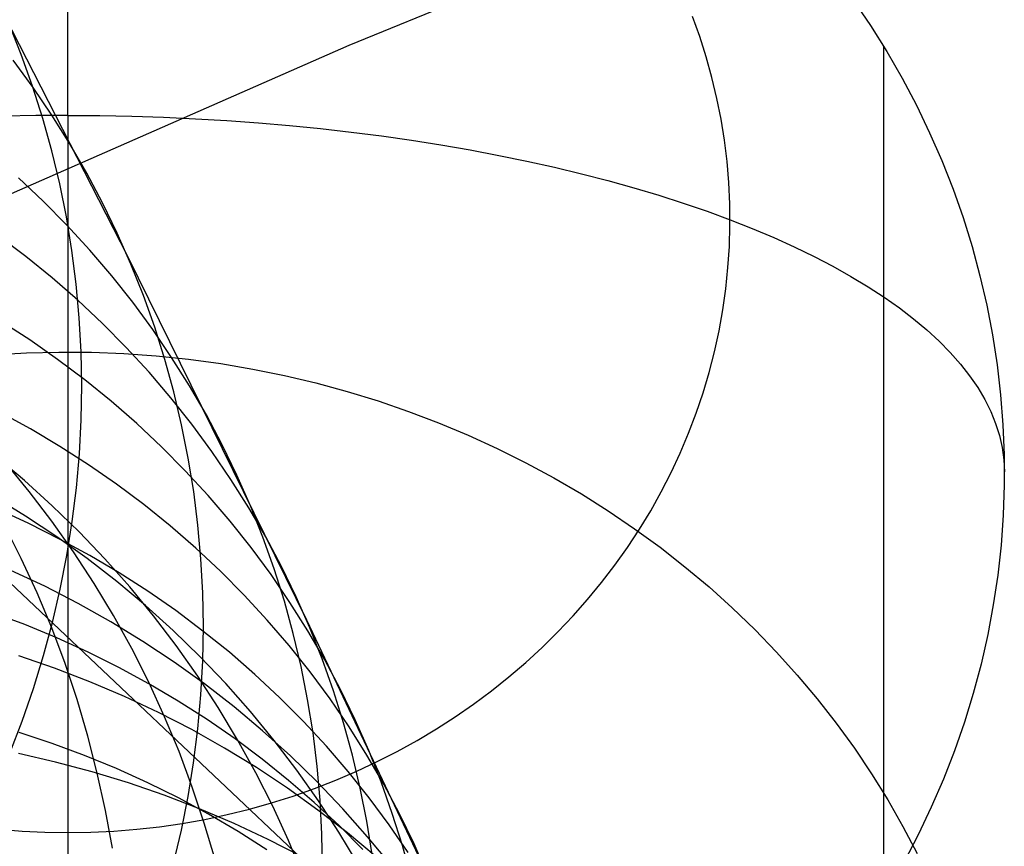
# Model space of a CAD drawing. Header units: millimetres. Extents: x 119 to 175.9, y -203.1 to -153.8.
# Tile 167 of 256: x 134.2 to 135.2, y -159.1 to -158.2. Entities that reach past the tile are written whole.
import ezdxf

# ---------------------------------------------------------------- set-up
doc = ezdxf.new("R2010")
doc.units = ezdxf.units.MM
doc.header["$MEASUREMENT"] = 0
doc.layers.add('Layer 01', color=5, linetype='Continuous', true_color=0x0000ff)
doc.layers.add('Livello 03', color=5, linetype='Continuous', true_color=0x0000ff)

msp = doc.modelspace()

# ---------------------------------------------------------------- linework, layer by layer
at = {"layer": 'Layer 01'}
for p, q in [((134.0281, -157.9477, 17.945), (134.2884, -158.4552, 19.8669)), ((134.58, -159.19, 49.5033), (133.3189, -157.9986, 54.1939)), ((134.2257, -158.2162, 14.5905), (134.2257, -158.1869, 14.6069)), ((135.0507, -158.1861, 15.661), (135.0688, -158.213, 15.65)), ((134.8894, -158.2245, 14.8931), (134.8818, -158.2033, 14.9018)), ((134.1767, -158.2433, 18.9244), (134.1636, -158.2103, 18.9348)), ((134.2257, -158.2461, 14.5752), (134.2257, -158.2162, 14.5905)), ((135.0688, -158.213, 15.65), (135.0859, -158.2403, 15.6387)), ((134.8962, -158.2459, 14.8843), (134.8894, -158.2245, 14.8931)), ((135.0828, -159.8027, 19.4514), (135.0828, -158.2351, 15.6408)), ((134.1887, -158.2766, 18.9139), (134.1767, -158.2433, 18.9244)), ((134.2257, -158.2765, 14.5608), (134.2257, -158.2461, 14.5752)), ((134.9023, -158.2676, 14.8754), (134.8962, -158.2459, 14.8843)), ((135.0859, -158.2403, 15.6387), (135.102, -158.2682, 15.6272)), ((134.1891, -158.2779, 19.9306), (134.1681, -158.2493, 19.9415)), ((134.9075, -158.2894, 14.8664), (134.9023, -158.2676, 14.8754)), ((135.102, -158.2682, 15.6272), (135.117, -158.2967, 15.6155)), ((134.1994, -158.3104, 18.9035), (134.1887, -158.2766, 18.9139)), ((134.209, -158.3072, 19.9196), (134.1891, -158.2779, 19.9306)), ((134.2257, -158.3073, 14.5475), (134.2257, -158.2765, 14.5608)), ((134.9118, -158.3113, 14.8574), (134.9075, -158.2894, 14.8664)), ((135.117, -158.2967, 15.6155), (135.1309, -158.3255, 15.6036)), ((134.1921, -158.3075, 14.548), (134.1586, -158.3082, 14.5496)), ((134.2257, -158.3073, 14.5475), (134.1921, -158.3075, 14.548)), ((134.2278, -158.3372, 19.9085), (134.209, -158.3072, 19.9196)), ((134.2257, -158.3073, 14.5475), (134.2257, -158.3386, 14.5352)), ((134.2257, -158.3073, 14.5475), (134.2593, -158.3075, 14.548)), ((134.2593, -158.3075, 14.548), (134.2928, -158.3082, 14.5496)), ((134.2928, -158.3082, 14.5496), (134.3263, -158.3093, 14.5523)), ((134.3263, -158.3093, 14.5523), (134.3597, -158.3108, 14.556)), ((134.2088, -158.3446, 18.8932), (134.1994, -158.3104, 18.9035)), ((134.3597, -158.3108, 14.556), (134.3928, -158.3128, 14.5607)), ((134.3928, -158.3128, 14.5607), (134.4258, -158.3151, 14.5665)), ((134.4258, -158.3151, 14.5665), (134.4586, -158.3179, 14.5734)), ((134.4586, -158.3179, 14.5734), (134.4911, -158.3212, 14.5812)), ((134.9154, -158.3334, 14.8483), (134.9118, -158.3113, 14.8574)), ((134.4911, -158.3212, 14.5812), (134.5233, -158.3248, 14.5901)), ((134.5233, -158.3248, 14.5901), (134.5551, -158.3289, 14.6)), ((134.5551, -158.3289, 14.6), (134.5866, -158.3334, 14.6109)), ((135.1309, -158.3255, 15.6036), (135.1437, -158.3548, 15.5916)), ((134.2257, -158.3386, 14.5352), (134.2257, -158.3703, 14.5241)), ((134.2456, -158.3679, 19.8974), (134.2278, -158.3372, 19.9085)), ((134.5866, -158.3334, 14.6109), (134.6176, -158.3383, 14.6228)), ((134.6176, -158.3383, 14.6228), (134.6482, -158.3436, 14.6357)), ((134.9181, -158.3556, 14.8392), (134.9154, -158.3334, 14.8483)), ((134.2171, -158.3791, 18.8829), (134.2088, -158.3446, 18.8932)), ((134.6482, -158.3436, 14.6357), (134.6783, -158.3493, 14.6495)), ((134.6783, -158.3493, 14.6495), (134.7078, -158.3553, 14.6642)), ((134.7078, -158.3553, 14.6642), (134.7368, -158.3618, 14.6799)), ((134.92, -158.3779, 14.83), (134.9181, -158.3556, 14.8392)), ((135.1437, -158.3548, 15.5916), (135.1555, -158.3846, 15.5794)), ((134.2257, -158.3703, 14.5241), (134.2257, -158.4023, 14.514)), ((134.2622, -158.3991, 19.8863), (134.2456, -158.3679, 19.8974)), ((134.7368, -158.3618, 14.6799), (134.7652, -158.3686, 14.6965)), ((134.7652, -158.3686, 14.6965), (134.793, -158.3758, 14.714)), ((134.1997, -158.3973, 20.8665), (134.1737, -158.3729, 20.8776)), ((134.2241, -158.4139, 18.8727), (134.2171, -158.3791, 18.8829)), ((134.793, -158.3758, 14.714), (134.8201, -158.3834, 14.7323)), ((134.921, -158.4002, 14.8208), (134.92, -158.3779, 14.83)), ((134.8201, -158.3834, 14.7323), (134.8465, -158.3912, 14.7515)), ((134.8465, -158.3912, 14.7515), (134.8722, -158.3995, 14.7715)), ((135.1555, -158.3846, 15.5794), (135.1661, -158.4146, 15.567)), ((134.2247, -158.4226, 20.8554), (134.1997, -158.3973, 20.8665)), ((134.2257, -158.4023, 14.514), (134.2257, -158.4347, 14.505)), ((134.2776, -158.431, 19.8752), (134.2622, -158.3991, 19.8863)), ((134.8722, -158.3995, 14.7715), (134.8971, -158.408, 14.7923)), ((134.9212, -158.4225, 14.8116), (134.921, -158.4002, 14.8208)), ((134.8971, -158.408, 14.7923), (134.9213, -158.4169, 14.8139)), ((134.2299, -158.449, 18.8627), (134.2241, -158.4139, 18.8727)), ((134.2487, -158.4487, 20.8441), (134.2247, -158.4226, 20.8554)), ((134.9206, -158.4448, 14.8025), (134.9212, -158.4225, 14.8116)), ((134.9213, -158.4169, 14.8139), (134.9446, -158.4261, 14.8363)), ((135.1661, -158.4146, 15.567), (135.1755, -158.445, 15.5545)), ((134.1814, -158.4554, 21.324), (134.1529, -158.4339, 21.3348)), ((134.2919, -158.4634, 19.8641), (134.2776, -158.431, 19.8752)), ((134.9446, -158.4261, 14.8363), (134.9671, -158.4356, 14.8593)), ((134.2257, -158.4347, 14.505), (134.2257, -158.4673, 14.4971)), ((134.9671, -158.4356, 14.8593), (134.9887, -158.4454, 14.8831)), ((134.2344, -158.4843, 18.8527), (134.2299, -158.449, 18.8627)), ((134.2717, -158.4757, 20.8327), (134.2487, -158.4487, 20.8441)), ((134.9191, -158.4671, 14.7933), (134.9206, -158.4448, 14.8025)), ((134.9887, -158.4454, 14.8831), (135.0095, -158.4554, 14.9075)), ((135.1755, -158.445, 15.5545), (135.1838, -158.4757, 15.5419)), ((134.2091, -158.4778, 21.313), (134.1814, -158.4554, 21.324)), ((134.2884, -158.4552, 19.8669), (134.4763, -158.837, 21.1625)), ((134.305, -158.4963, 19.853), (134.2919, -158.4634, 19.8641)), ((135.0095, -158.4554, 14.9075), (135.0293, -158.4657, 14.9326)), ((134.2257, -158.4673, 14.4971), (134.2257, -158.5002, 14.4904)), ((134.9168, -158.4893, 14.7841), (134.9191, -158.4671, 14.7933)), ((135.0293, -158.4657, 14.9326), (135.0482, -158.4763, 14.9583)), ((134.236, -158.5013, 21.3018), (134.2091, -158.4778, 21.313)), ((134.2376, -158.5198, 18.8428), (134.2344, -158.4843, 18.8527)), ((134.2938, -158.5035, 20.8212), (134.2717, -158.4757, 20.8327)), ((135.0482, -158.4763, 14.9583), (135.0662, -158.4871, 14.9845)), ((135.1838, -158.4757, 15.5419), (135.191, -158.5066, 15.5292)), ((134.9137, -158.5115, 14.775), (134.9168, -158.4893, 14.7841)), ((135.0662, -158.4871, 14.9845), (135.0831, -158.4981, 15.0113)), ((134.2257, -158.5002, 14.4904), (134.2257, -158.5333, 14.4848)), ((134.2619, -158.5256, 21.2905), (134.236, -158.5013, 21.3018)), ((134.3148, -158.532, 20.8096), (134.2938, -158.5035, 20.8212)), ((134.3169, -158.5297, 19.842), (134.305, -158.4963, 19.853)), ((135.0831, -158.4981, 15.0113), (135.0991, -158.5094, 15.0387)), ((134.9097, -158.5335, 14.766), (134.9137, -158.5115, 14.775)), ((135.0991, -158.5094, 15.0387), (135.114, -158.5208, 15.0665)), ((135.191, -158.5066, 15.5292), (135.197, -158.5377, 15.5163)), ((134.1856, -158.543, 21.7609), (134.1555, -158.5236, 21.7716)), ((134.2395, -158.5554, 18.8331), (134.2376, -158.5198, 18.8428)), ((134.2869, -158.5509, 21.279), (134.2619, -158.5256, 21.2905)), ((135.114, -158.5208, 15.0665), (135.1279, -158.5325, 15.0948)), ((134.2257, -158.5333, 14.4848), (134.2257, -158.5666, 14.4803)), ((134.3347, -158.5613, 20.798), (134.3148, -158.532, 20.8096)), ((134.3276, -158.5635, 19.8309), (134.3169, -158.5297, 19.842)), ((134.905, -158.5554, 14.757), (134.9097, -158.5335, 14.766)), ((135.1279, -158.5325, 15.0948), (135.1408, -158.5443, 15.1235)), ((134.2149, -158.5635, 21.75), (134.1856, -158.543, 21.7609)), ((135.1408, -158.5443, 15.1235), (135.1526, -158.5562, 15.1525)), ((135.197, -158.5377, 15.5163), (135.2018, -158.569, 15.5035)), ((134.148, -158.5585, 17.7355), (134.1821, -158.5566, 17.7363)), ((134.1821, -158.5566, 17.7363), (134.2163, -158.5557, 17.7367)), ((134.2163, -158.5557, 17.7367), (134.2504, -158.556, 17.7366)), ((134.2402, -158.591, 18.8235), (134.2395, -158.5554, 18.8331)), ((134.2504, -158.556, 17.7366), (134.2845, -158.5573, 17.736)), ((134.2845, -158.5573, 17.736), (134.3186, -158.5597, 17.735)), ((134.311, -158.577, 21.2674), (134.2869, -158.5509, 21.279)), ((134.8994, -158.5771, 14.748), (134.905, -158.5554, 14.757)), ((135.1526, -158.5562, 15.1525), (135.1633, -158.5683, 15.182)), ((134.2435, -158.5849, 21.7389), (134.2149, -158.5635, 21.75)), ((134.2257, -158.5666, 14.4803), (134.2257, -158.6, 14.4769)), ((134.3186, -158.5597, 17.735), (134.3525, -158.5633, 17.7336)), ((134.337, -158.5976, 19.82), (134.3276, -158.5635, 19.8309)), ((134.3535, -158.5912, 20.7863), (134.3347, -158.5613, 20.798)), ((134.3525, -158.5633, 17.7336), (134.3863, -158.5679, 17.7317)), ((134.3863, -158.5679, 17.7317), (134.4199, -158.5736, 17.7293)), ((134.334, -158.6039, 21.2557), (134.311, -158.577, 21.2674)), ((134.4199, -158.5736, 17.7293), (134.4532, -158.5803, 17.7265)), ((134.8929, -158.5986, 14.7392), (134.8994, -158.5771, 14.748)), ((135.1633, -158.5683, 15.182), (135.1729, -158.5806, 15.2117)), ((135.2018, -158.569, 15.5035), (135.2055, -158.6005, 15.4905)), ((134.2712, -158.6074, 21.7276), (134.2435, -158.5849, 21.7389)), ((134.4532, -158.5803, 17.7265), (134.4863, -158.5882, 17.7233)), ((134.4863, -158.5882, 17.7233), (134.519, -158.5971, 17.7197)), ((135.1729, -158.5806, 15.2117), (135.1814, -158.5929, 15.2418)), ((134.2397, -158.6268, 18.8141), (134.2402, -158.591, 18.8235)), ((134.3452, -158.6321, 19.8091), (134.337, -158.5976, 19.82)), ((134.3712, -158.6218, 20.7745), (134.3535, -158.5912, 20.7863)), ((134.519, -158.5971, 17.7197), (134.5515, -158.607, 17.7156)), ((134.8857, -158.6199, 14.7304), (134.8929, -158.5986, 14.7392)), ((135.1814, -158.5929, 15.2418), (135.1888, -158.6054, 15.2721)), ((134.2257, -158.6, 14.4769), (134.2257, -158.6336, 14.4747)), ((134.298, -158.6308, 21.7161), (134.2712, -158.6074, 21.7276)), ((134.356, -158.6316, 21.2438), (134.334, -158.6039, 21.2557)), ((134.5515, -158.607, 17.7156), (134.5835, -158.618, 17.7111)), ((135.1888, -158.6054, 15.2721), (135.1951, -158.618, 15.3026)), ((135.2055, -158.6005, 15.4905), (135.2079, -158.632, 15.4776)), ((134.1865, -158.6363, 22.1892), (134.155, -158.6191, 22.1997)), ((134.5835, -158.618, 17.7111), (134.6151, -158.63, 17.7061)), ((134.8777, -158.641, 14.7217), (134.8857, -158.6199, 14.7304)), ((135.1951, -158.618, 15.3026), (135.2002, -158.6306, 15.3333)), ((134.2378, -158.6625, 18.8048), (134.2397, -158.6268, 18.8141)), ((134.3878, -158.653, 20.7628), (134.3712, -158.6218, 20.7745)), ((134.6151, -158.63, 17.7061), (134.6462, -158.643, 17.7008)), ((134.2174, -158.6547, 22.1785), (134.1865, -158.6363, 22.1892)), ((134.2257, -158.6336, 14.4747), (134.2257, -158.6671, 14.4736)), ((134.324, -158.6551, 21.7044), (134.298, -158.6308, 21.7161)), ((134.3522, -158.667, 19.7983), (134.3452, -158.6321, 19.8091)), ((134.377, -158.6601, 21.2319), (134.356, -158.6316, 21.2438)), ((135.2002, -158.6306, 15.3333), (135.2042, -158.6433, 15.3641)), ((135.2079, -158.632, 15.4776), (135.2092, -158.6636, 15.4646)), ((134.6462, -158.643, 17.7008), (134.6768, -158.657, 17.695)), ((134.8689, -158.6618, 14.7132), (134.8777, -158.641, 14.7217)), ((135.2042, -158.6433, 15.3641), (135.2071, -158.656, 15.3951)), ((134.2475, -158.6741, 22.1675), (134.2174, -158.6547, 22.1785)), ((134.349, -158.6803, 21.6926), (134.324, -158.6551, 21.7044)), ((134.3969, -158.6894, 21.2199), (134.377, -158.6601, 21.2319)), ((134.4033, -158.6848, 20.751), (134.3878, -158.653, 20.7628)), ((134.6768, -158.657, 17.695), (134.7069, -158.6719, 17.6889)), ((135.2071, -158.656, 15.3951), (135.2088, -158.6688, 15.4261)), ((134.1801, -158.6907, 49.8121), (134.1499, -158.6655, 49.7973)), ((134.1851, -158.702, 50.3752), (134.16, -158.6716, 50.3604)), ((134.2257, -158.6671, 14.4736), (134.2257, -158.7007, 14.4737)), ((134.2347, -158.6982, 18.7957), (134.2378, -158.6625, 18.8048)), ((134.3579, -158.702, 19.7876), (134.3522, -158.667, 19.7983)), ((134.8593, -158.6823, 14.7048), (134.8689, -158.6618, 14.7132)), ((135.2088, -158.6688, 15.4261), (135.2094, -158.6815, 15.4572)), ((135.2092, -158.6636, 15.4646), (135.2093, -158.6952, 15.4516)), ((134.2769, -158.6945, 22.1563), (134.2475, -158.6741, 22.1675)), ((134.373, -158.7063, 21.6807), (134.349, -158.6803, 21.6926)), ((134.7069, -158.6719, 17.6889), (134.7363, -158.6879, 17.6823)), ((134.2092, -158.717, 49.827), (134.1801, -158.6907, 49.8121)), ((134.4158, -158.7193, 21.2079), (134.3969, -158.6894, 21.2199)), ((134.4175, -158.7172, 20.7392), (134.4033, -158.6848, 20.751)), ((134.7363, -158.6879, 17.6823), (134.7652, -158.7047, 17.6754)), ((134.849, -158.7025, 14.6965), (134.8593, -158.6823, 14.7048)), ((134.209, -158.7333, 50.3899), (134.1851, -158.702, 50.3752)), ((134.2257, -158.7007, 14.4737), (134.2257, -158.7343, 14.4749)), ((134.2303, -158.7337, 18.7869), (134.2347, -158.6982, 18.7957)), ((134.3055, -158.7159, 22.1449), (134.2769, -158.6945, 22.1563)), ((134.3623, -158.7373, 19.777), (134.3579, -158.702, 19.7876)), ((134.8379, -158.7223, 14.6883), (134.849, -158.7025, 14.6965)), ((135.2093, -158.6952, 15.4516), (135.2082, -158.7268, 15.4386)), ((134.1812, -158.7279, 49.2721), (134.1476, -158.7073, 49.2576)), ((134.3961, -158.7332, 21.6686), (134.373, -158.7063, 21.6807)), ((134.7652, -158.7047, 17.6754), (134.7934, -158.7225, 17.6681)), ((134.1847, -158.7358, 22.6099), (134.1518, -158.7208, 22.6202)), ((134.2374, -158.7444, 49.8418), (134.2092, -158.717, 49.827)), ((134.3332, -158.7383, 22.1332), (134.3055, -158.7159, 22.1449)), ((134.4335, -158.7498, 21.1958), (134.4158, -158.7193, 21.2079)), ((134.4306, -158.75, 20.7274), (134.4175, -158.7172, 20.7392)), ((134.7934, -158.7225, 17.6681), (134.821, -158.7412, 17.6604)), ((134.8261, -158.7418, 14.6803), (134.8379, -158.7223, 14.6883)), ((134.214, -158.7496, 49.2866), (134.1812, -158.7279, 49.2721)), ((134.2317, -158.7655, 50.4045), (134.209, -158.7333, 50.3899)), ((134.2246, -158.7692, 18.7782), (134.2303, -158.7337, 18.7869)), ((134.4181, -158.7609, 21.6565), (134.3961, -158.7332, 21.6686)), ((135.2082, -158.7268, 15.4386), (135.2059, -158.7584, 15.4256)), ((134.1767, -158.7723, 50.9585), (134.1588, -158.7368, 50.9444)), ((134.217, -158.752, 22.5994), (134.1847, -158.7358, 22.6099)), ((134.2257, -158.7343, 14.4749), (134.2257, -158.7678, 14.4773)), ((134.36, -158.7616, 22.1214), (134.3332, -158.7383, 22.1332)), ((134.3655, -158.7728, 19.7666), (134.3623, -158.7373, 19.777)), ((134.8135, -158.7608, 14.6724), (134.8261, -158.7418, 14.6803)), ((134.821, -158.7412, 17.6604), (134.8478, -158.7607, 17.6523)), ((134.2459, -158.7725, 49.3013), (134.214, -158.7496, 49.2866)), ((134.2486, -158.7692, 22.5887), (134.217, -158.752, 22.5994)), ((134.2646, -158.7728, 49.8567), (134.2374, -158.7444, 49.8418)), ((134.4424, -158.7834, 20.7157), (134.4306, -158.75, 20.7274)), ((134.4501, -158.781, 21.1837), (134.4335, -158.7498, 21.1958)), ((134.386, -158.7859, 22.1095), (134.36, -158.7616, 22.1214)), ((134.4391, -158.7894, 21.6442), (134.4181, -158.7609, 21.6565)), ((134.8002, -158.7795, 14.6648), (134.8135, -158.7608, 14.6724)), ((134.8478, -158.7607, 17.6523), (134.8739, -158.7811, 17.644)), ((135.2059, -158.7584, 15.4256), (135.2024, -158.7898, 15.4126)), ((134.1933, -158.8084, 50.9724), (134.1767, -158.7723, 50.9585)), ((134.2177, -158.8045, 18.7697), (134.2246, -158.7692, 18.7782)), ((134.2257, -158.7678, 14.4773), (134.2257, -158.8012, 14.4808)), ((134.2533, -158.7986, 50.4191), (134.2317, -158.7655, 50.4045)), ((134.277, -158.7966, 49.3161), (134.2459, -158.7725, 49.3013)), ((134.2794, -158.7875, 22.5776), (134.2486, -158.7692, 22.5887)), ((134.2907, -158.8022, 49.8716), (134.2646, -158.7728, 49.8567)), ((134.3674, -158.8084, 19.7562), (134.3655, -158.7728, 19.7666)), ((134.2015, -158.8016, 48.7553), (134.1657, -158.7849, 48.7413)), ((134.4531, -158.8171, 20.704), (134.4424, -158.7834, 20.7157)), ((134.4655, -158.8128, 21.1716), (134.4501, -158.781, 21.1837)), ((134.7863, -158.7977, 14.6573), (134.8002, -158.7795, 14.6648)), ((134.8739, -158.7811, 17.644), (134.8992, -158.8023, 17.6352)), ((134.3096, -158.8068, 22.5664), (134.2794, -158.7875, 22.5776)), ((134.411, -158.811, 22.0973), (134.386, -158.7859, 22.1095)), ((134.459, -158.8185, 21.6319), (134.4391, -158.7894, 21.6442)), ((135.2024, -158.7898, 15.4126), (135.1977, -158.8211, 15.3997)), ((134.2366, -158.8197, 48.7694), (134.2015, -158.8016, 48.7553)), ((134.2096, -158.8396, 18.7614), (134.2177, -158.8045, 18.7697)), ((134.2257, -158.8012, 14.4808), (134.2257, -158.8344, 14.4855)), ((134.2736, -158.8324, 50.4335), (134.2533, -158.7986, 50.4191)), ((134.3071, -158.8218, 49.3309), (134.277, -158.7966, 49.3161)), ((134.3157, -158.8325, 49.8864), (134.2907, -158.8022, 49.8716)), ((134.7717, -158.8155, 14.65), (134.7863, -158.7977, 14.6573)), ((134.8992, -158.8023, 17.6352), (134.9236, -158.8243, 17.6262)), ((134.2087, -158.8451, 50.9861), (134.1933, -158.8084, 50.9724)), ((134.339, -158.8272, 22.5548), (134.3096, -158.8068, 22.5664)), ((134.368, -158.844, 19.7461), (134.3674, -158.8084, 19.7562)), ((134.435, -158.8371, 22.0851), (134.411, -158.811, 22.0973)), ((134.4797, -158.8451, 21.1595), (134.4655, -158.8128, 21.1716)), ((134.7564, -158.8328, 14.6429), (134.7717, -158.8155, 14.65)), ((134.2709, -158.839, 48.7837), (134.2366, -158.8197, 48.7694)), ((134.3362, -158.8481, 49.3457), (134.3071, -158.8218, 49.3309)), ((134.4625, -158.8513, 20.6924), (134.4531, -158.8171, 20.704)), ((134.4778, -158.8484, 21.6195), (134.459, -158.8185, 21.6319)), ((134.9236, -158.8243, 17.6262), (134.9473, -158.8471, 17.6168)), ((135.1977, -158.8211, 15.3997), (135.1919, -158.8523, 15.3869)), ((134.1806, -158.8419, 23.0238), (134.1465, -158.8292, 23.0337)), ((134.2257, -158.8344, 14.4855), (134.2257, -158.8675, 14.4913)), ((134.2928, -158.8671, 50.4478), (134.2736, -158.8324, 50.4335)), ((134.3395, -158.8638, 49.9011), (134.3157, -158.8325, 49.8864)), ((134.3676, -158.8486, 22.5431), (134.339, -158.8272, 22.5548)), ((134.4581, -158.8639, 22.0727), (134.435, -158.8371, 22.0851)), ((134.4763, -158.837, 21.1625), (134.6622, -159.2282, 22.3676)), ((134.7404, -158.8495, 14.636), (134.7564, -158.8328, 14.6429)), ((134.2141, -158.8558, 23.0137), (134.1806, -158.8419, 23.0238)), ((134.2002, -158.8744, 18.7534), (134.2096, -158.8396, 18.7614)), ((134.2227, -158.8825, 50.9996), (134.2087, -158.8451, 50.9861)), ((134.3045, -158.8595, 48.7981), (134.2709, -158.839, 48.7837)), ((134.3674, -158.8798, 19.736), (134.368, -158.844, 19.7461)), ((134.4928, -158.8779, 21.1473), (134.4797, -158.8451, 21.1595)), ((134.9473, -158.8471, 17.6168), (134.97, -158.8706, 17.6071)), ((134.247, -158.8707, 23.0032), (134.2141, -158.8558, 23.0137)), ((134.3644, -158.8754, 49.3606), (134.3362, -158.8481, 49.3457)), ((134.3953, -158.8709, 22.5312), (134.3676, -158.8486, 22.5431)), ((134.4706, -158.8857, 20.6809), (134.4625, -158.8513, 20.6924)), ((134.4955, -158.8789, 21.6071), (134.4778, -158.8484, 21.6195)), ((134.7239, -158.8658, 14.6293), (134.7404, -158.8495, 14.636)), ((135.1919, -158.8523, 15.3869), (135.1849, -158.8832, 15.3742)), ((134.2257, -158.8675, 14.4913), (134.2257, -158.9004, 14.4982)), ((134.3106, -158.9024, 50.4619), (134.2928, -158.8671, 50.4478)), ((134.3373, -158.8813, 48.8126), (134.3045, -158.8595, 48.7981)), ((134.3622, -158.896, 49.9158), (134.3395, -158.8638, 49.9011)), ((134.4801, -158.8915, 22.0602), (134.4581, -158.8639, 22.0727)), ((134.7068, -158.8815, 14.6228), (134.7239, -158.8658, 14.6293)), ((134.2117, -158.8876, 48.2471), (134.1742, -158.8747, 48.2339)), ((134.1896, -158.9089, 18.7456), (134.2002, -158.8744, 18.7534)), ((134.2792, -158.8868, 22.9924), (134.247, -158.8707, 23.0032)), ((134.3915, -158.9037, 49.3755), (134.3644, -158.8754, 49.3606)), ((134.4222, -158.8942, 22.5191), (134.3953, -158.8709, 22.5312)), ((134.5046, -158.9112, 21.1353), (134.4928, -158.8779, 21.1473)), ((134.97, -158.8706, 17.6071), (134.9919, -158.8949, 17.5971)), ((134.2487, -158.9018, 48.2606), (134.2117, -158.8876, 48.2471)), ((134.2353, -158.9204, 51.0129), (134.2227, -158.8825, 50.9996)), ((134.3108, -158.904, 22.9814), (134.2792, -158.8868, 22.9924)), ((134.3692, -158.9041, 48.8273), (134.3373, -158.8813, 48.8126)), ((134.3654, -158.9155, 19.7262), (134.3674, -158.8798, 19.736)), ((134.4775, -158.9205, 20.6694), (134.4706, -158.8857, 20.6809)), ((134.5121, -158.9101, 21.5946), (134.4955, -158.8789, 21.6071)), ((134.689, -158.8967, 14.6166), (134.7068, -158.8815, 14.6228)), ((135.1849, -158.8832, 15.3742), (135.1767, -158.914, 15.3616)), ((134.3837, -158.929, 49.9304), (134.3622, -158.896, 49.9158)), ((134.4481, -158.9184, 22.5068), (134.4222, -158.8942, 22.5191)), ((134.5011, -158.9199, 22.0476), (134.4801, -158.8915, 22.0602)), ((134.6707, -158.9113, 14.6106), (134.689, -158.8967, 14.6166)), ((134.9919, -158.8949, 17.5971), (135.0129, -158.9198, 17.5869)), ((134.1778, -158.9431, 18.738), (134.1896, -158.9089, 18.7456)), ((134.2257, -158.9004, 14.4982), (134.2257, -158.933, 14.5062)), ((134.2851, -158.9173, 48.2742), (134.2487, -158.9018, 48.2606)), ((134.3272, -158.9385, 50.4759), (134.3106, -158.9024, 50.4619)), ((134.3417, -158.9222, 22.9701), (134.3108, -158.904, 22.9814)), ((134.4002, -158.9282, 48.842), (134.3692, -158.9041, 48.8273)), ((134.4175, -158.9331, 49.3904), (134.3915, -158.9037, 49.3755)), ((134.3209, -158.9341, 48.2881), (134.2851, -158.9173, 48.2742)), ((134.3622, -158.9512, 19.7165), (134.3654, -158.9155, 19.7262)), ((134.4731, -158.9435, 22.4943), (134.4481, -158.9184, 22.5068)), ((134.521, -158.9491, 22.0349), (134.5011, -158.9199, 22.0476)), ((134.5152, -158.9449, 21.1232), (134.5046, -158.9112, 21.1353)), ((134.5275, -158.9418, 21.5821), (134.5121, -158.9101, 21.5946)), ((134.6519, -158.9253, 14.6048), (134.6707, -158.9113, 14.6106)), ((135.0129, -158.9198, 17.5869), (135.0329, -158.9454, 17.5764)), ((135.1767, -158.914, 15.3616), (135.1674, -158.9444, 15.349)), ((134.2467, -158.9588, 51.0259), (134.2353, -158.9204, 51.0129)), ((134.3719, -158.9415, 22.9585), (134.3417, -158.9222, 22.9701)), ((134.404, -158.9628, 49.9449), (134.3837, -158.929, 49.9304)), ((134.4303, -158.9533, 48.8568), (134.4002, -158.9282, 48.842)), ((134.4832, -158.9555, 20.658), (134.4775, -158.9205, 20.6694)), ((134.6326, -158.9386, 14.5993), (134.6519, -158.9253, 14.6048)), ((134.2257, -158.933, 14.5062), (134.2257, -158.9653, 14.5153)), ((134.3559, -158.9521, 48.3021), (134.3209, -158.9341, 48.2881)), ((134.3425, -158.9751, 50.4897), (134.3272, -158.9385, 50.4759)), ((134.4425, -158.9634, 49.4052), (134.4175, -158.9331, 49.3904)), ((134.6128, -158.9514, 14.5941), (134.6326, -158.9386, 14.5993)), ((134.1647, -158.9769, 18.7307), (134.1778, -158.9431, 18.738)), ((134.4013, -158.9618, 22.9467), (134.3719, -158.9415, 22.9585)), ((134.4972, -158.9694, 22.4817), (134.4731, -158.9435, 22.4943)), ((134.5246, -158.979, 21.1113), (134.5152, -158.9449, 21.1232)), ((134.5398, -158.9789, 22.0222), (134.521, -158.9491, 22.0349)), ((134.5417, -158.9741, 21.5697), (134.5275, -158.9418, 21.5821)), ((135.0329, -158.9454, 17.5764), (135.0519, -158.9716, 17.5656)), ((135.1674, -158.9444, 15.349), (135.157, -158.9745, 15.3367)), ((134.2091, -158.9665, 23.422), (134.1745, -158.955, 23.4318)), ((134.2566, -158.9977, 51.0387), (134.2467, -158.9588, 51.0259)), ((134.3903, -158.9714, 48.3163), (134.3559, -158.9521, 48.3021)), ((134.3577, -158.9868, 19.7071), (134.3622, -158.9512, 19.7165)), ((134.4594, -158.9796, 48.8716), (134.4303, -158.9533, 48.8568)), ((134.4876, -158.9908, 20.6468), (134.4832, -158.9555, 20.658)), ((134.5925, -158.9635, 14.5891), (134.6128, -158.9514, 14.5941)), ((134.2431, -158.9791, 23.412), (134.2091, -158.9665, 23.422)), ((134.2257, -158.9653, 14.5153), (134.2257, -158.9973, 14.5256)), ((134.4238, -158.9919, 48.3306), (134.3903, -158.9714, 48.3163)), ((134.4299, -158.9831, 22.9347), (134.4013, -158.9618, 22.9467)), ((134.4231, -158.9973, 49.9593), (134.404, -158.9628, 49.9449)), ((134.4663, -158.9946, 49.42), (134.4425, -158.9634, 49.4052)), ((134.5202, -158.9962, 22.469), (134.4972, -158.9694, 22.4817)), ((134.5717, -158.9749, 14.5844), (134.5925, -158.9635, 14.5891)), ((135.0519, -158.9716, 17.5656), (135.0699, -158.9984, 17.5545)), ((134.2128, -158.9861, 47.7481), (134.1738, -158.9773, 47.7359)), ((134.2766, -158.9929, 23.4015), (134.2431, -158.9791, 23.412)), ((134.3564, -159.0124, 50.5033), (134.3425, -158.9751, 50.4897)), ((134.4875, -159.0069, 48.8865), (134.4594, -158.9796, 48.8716)), ((134.5327, -159.0135, 21.0994), (134.5246, -158.979, 21.1113)), ((134.5575, -159.0094, 22.0094), (134.5398, -158.9789, 22.0222)), ((134.5547, -159.0069, 21.5572), (134.5417, -158.9741, 21.5697)), ((134.5506, -158.9857, 14.5799), (134.5717, -158.9749, 14.5844)), ((135.157, -158.9745, 15.3367), (135.1454, -159.0042, 15.3244)), ((134.2513, -158.9964, 47.7607), (134.2128, -158.9861, 47.7481)), ((134.352, -159.0223, 19.6978), (134.3577, -158.9868, 19.7071)), ((134.4565, -159.0136, 48.3451), (134.4238, -158.9919, 48.3306)), ((134.4576, -159.0054, 22.9224), (134.4299, -158.9831, 22.9347)), ((134.4907, -159.0262, 20.6357), (134.4876, -158.9908, 20.6468)), ((134.5291, -158.9958, 14.5758), (134.5506, -158.9857, 14.5799)), ((134.2257, -158.9973, 14.5256), (134.2257, -159.0289, 14.5369)), ((134.2894, -159.0079, 47.7735), (134.2513, -158.9964, 47.7607)), ((134.2652, -159.0369, 51.0512), (134.2566, -158.9977, 51.0387)), ((134.3096, -159.0078, 23.3908), (134.2766, -158.9929, 23.4015)), ((134.4409, -159.0326, 49.9735), (134.4231, -158.9973, 49.9593)), ((134.489, -159.0267, 49.4348), (134.4663, -158.9946, 49.42)), ((134.5071, -159.0052, 14.5719), (134.5291, -158.9958, 14.5758)), ((134.5422, -159.0238, 22.4561), (134.5202, -158.9962, 22.469)), ((135.0699, -158.9984, 17.5545), (135.0869, -159.0258, 17.5433)), ((134.327, -159.0208, 47.7865), (134.2894, -159.0079, 47.7735)), ((134.3419, -159.0238, 23.3798), (134.3096, -159.0078, 23.3908)), ((134.369, -159.0503, 50.5166), (134.3564, -159.0124, 50.5033)), ((134.4845, -159.0286, 22.91), (134.4576, -159.0054, 22.9224)), ((134.4849, -159.0138, 14.5684), (134.5071, -159.0052, 14.5719)), ((134.5146, -159.0352, 48.9014), (134.4875, -159.0069, 48.8865)), ((134.5665, -159.0401, 21.5447), (134.5547, -159.0069, 21.5572)), ((134.574, -159.0405, 21.9966), (134.5575, -159.0094, 22.0094)), ((135.1454, -159.0042, 15.3244), (135.1327, -159.0336, 15.3123)), ((134.3639, -159.0351, 47.7998), (134.327, -159.0208, 47.7865)), ((134.345, -159.0576, 19.6888), (134.352, -159.0223, 19.6978)), ((134.4395, -159.029, 14.5621), (134.4623, -159.0218, 14.5651)), ((134.4884, -159.0365, 48.3597), (134.4565, -159.0136, 48.3451)), ((134.4623, -159.0218, 14.5651), (134.4849, -159.0138, 14.5684)), ((134.5396, -159.0482, 21.0875), (134.5327, -159.0135, 21.0994)), ((134.2257, -159.0289, 14.5369), (134.2257, -159.0602, 14.5493)), ((134.3735, -159.0409, 23.3685), (134.3419, -159.0238, 23.3798)), ((134.4164, -159.0355, 14.5594), (134.4395, -159.029, 14.5621)), ((134.4574, -159.0686, 49.9875), (134.4409, -159.0326, 49.9735)), ((134.5105, -159.0528, 22.8974), (134.4845, -159.0286, 22.91)), ((134.5104, -159.0597, 49.4494), (134.489, -159.0267, 49.4348)), ((134.4925, -159.0618, 20.6247), (134.4907, -159.0262, 20.6357)), ((134.5632, -159.0521, 22.4432), (134.5422, -159.0238, 22.4561)), ((135.0869, -159.0258, 17.5433), (135.1029, -159.0537, 17.5318)), ((135.1327, -159.0336, 15.3123), (135.1189, -159.0625, 15.3004)), ((134.2724, -159.0766, 51.0634), (134.2652, -159.0369, 51.0512)), ((134.4003, -159.0506, 47.8133), (134.3639, -159.0351, 47.7998)), ((134.3695, -159.0463, 14.555), (134.3931, -159.0413, 14.5571)), ((134.4044, -159.0591, 23.3569), (134.3735, -159.0409, 23.3685)), ((134.3931, -159.0413, 14.5571), (134.4164, -159.0355, 14.5594)), ((134.5194, -159.0605, 48.3744), (134.4884, -159.0365, 48.3597)), ((134.5406, -159.0645, 48.9163), (134.5146, -159.0352, 48.9014)), ((134.5771, -159.0738, 21.5324), (134.5665, -159.0401, 21.5447)), ((134.5894, -159.0721, 21.9837), (134.574, -159.0405, 21.9966)), ((134.298, -159.0567, 14.5507), (134.322, -159.054, 14.5519)), ((134.322, -159.054, 14.5519), (134.3458, -159.0505, 14.5533)), ((134.3458, -159.0505, 14.5533), (134.3695, -159.0463, 14.555)), ((134.3803, -159.0886, 50.5298), (134.369, -159.0503, 50.5166)), ((134.4361, -159.0674, 47.8271), (134.4003, -159.0506, 47.8133)), ((134.5355, -159.0778, 22.8846), (134.5105, -159.0528, 22.8974)), ((134.5452, -159.0832, 21.0758), (134.5396, -159.0482, 21.0875)), ((134.5831, -159.0812, 22.4302), (134.5632, -159.0521, 22.4432)), ((135.1029, -159.0537, 17.5318), (135.1178, -159.0821, 17.5201)), ((134.1534, -159.0567, 14.5507), (134.1775, -159.0586, 14.5499)), ((134.1775, -159.0586, 14.5499), (134.2016, -159.0598, 14.5495)), ((134.2016, -159.0598, 14.5495), (134.2257, -159.0602, 14.5493)), ((134.2257, -159.0602, 14.5493), (134.2499, -159.0598, 14.5495)), ((134.2257, -159.0602, 14.5493), (134.2257, -159.0909, 14.5628)), ((134.2499, -159.0598, 14.5495), (134.274, -159.0586, 14.5499)), ((134.274, -159.0586, 14.5499), (134.298, -159.0567, 14.5507)), ((134.3367, -159.0927, 19.68), (134.345, -159.0576, 19.6888)), ((134.4346, -159.0783, 23.3451), (134.4044, -159.0591, 23.3569)), ((134.493, -159.0974, 20.6139), (134.4925, -159.0618, 20.6247)), ((134.5307, -159.0934, 49.4639), (134.5104, -159.0597, 49.4494)), ((134.5494, -159.0857, 48.3891), (134.5194, -159.0605, 48.3744)), ((134.5655, -159.0947, 48.9311), (134.5406, -159.0645, 48.9163)), ((135.1189, -159.0625, 15.3004), (135.1041, -159.091, 15.2887)), ((134.4711, -159.0854, 47.841), (134.4361, -159.0674, 47.8271)), ((134.4727, -159.1052, 50.0014), (134.4574, -159.0686, 49.9875)), ((134.5865, -159.1079, 21.52), (134.5771, -159.0738, 21.5324)), ((134.6036, -159.1044, 21.9709), (134.5894, -159.0721, 21.9837))]:
    msp.add_line(p, q, dxfattribs=at)
at = {"layer": 'Livello 03'}
for p, q in [((134.9315, -158.0659, 57.5455), (134.5208, -158.2339, 57.4957)), ((134.5208, -158.2339, 57.4957), (134.1149, -158.4119, 57.4447))]:
    msp.add_line(p, q, dxfattribs=at)

doc.saveas('drawing.dxf')
